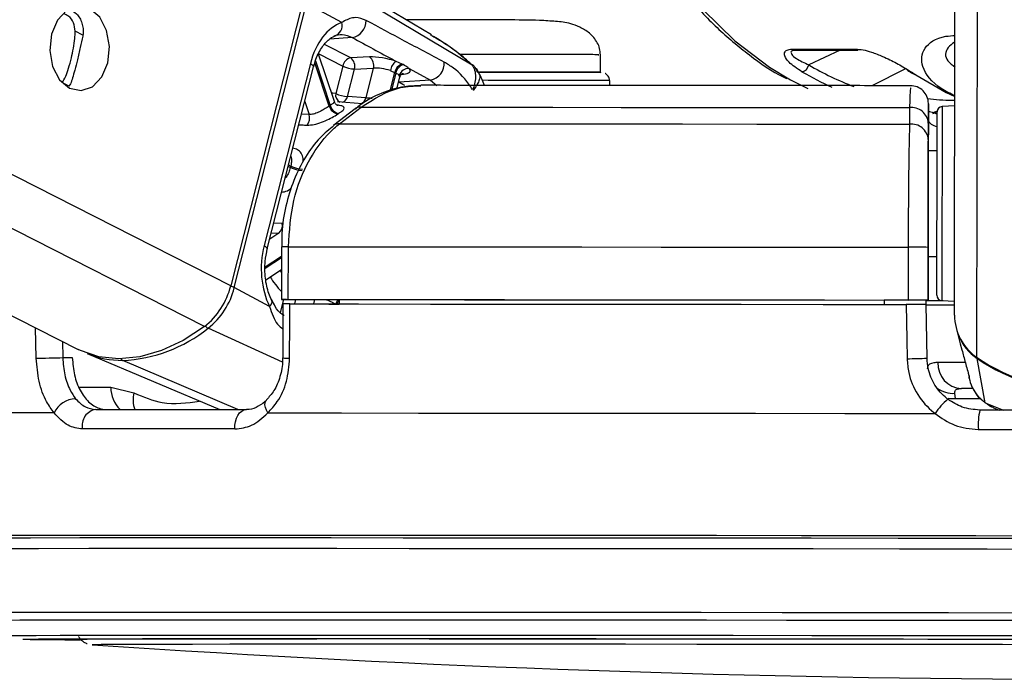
# Paper-space layout '2.5M DUO Surface Plate' of a CAD drawing. Header units: millimetres. Extents: x 20 to 18989, y 40 to 15016.
# Tile 88 of 109: x 15518 to 15630, y 6404 to 6479. Entities that reach past the tile are written whole.
import ezdxf

# ---------------------------------------------------------------- set-up
doc = ezdxf.new("R2010")
doc.units = ezdxf.units.MM

psp = doc.layouts.new('2.5M DUO Surface Plate')

# ---------------------------------------------------------------- linework, layer by layer
at = {"color": 7, "linetype": 'Continuous', "lineweight": 25, "ltscale": 2}
for p, q in [((15190.35, 6611), (15524.5, 6441.2)), ((15624.17, 6445.09), (15624.38, 6602.16)), ((15564.68, 6476.95), (15547.23, 6487.41)), ((15569.31, 6473.53), (15549.84, 6485.15)), ((15550.08, 6480.76), (15541.87, 6448.43)), ((15542.26, 6448.22), (15550.48, 6480.54)), ((15554.49, 6478.38), (15550.48, 6480.54)), ((15553.66, 6469.38), (15551.86, 6474.78)), ((15557.66, 6474.45), (15555.51, 6474.36)), ((15583.91, 6472.71), (15583.91, 6474.7)), ((15605.8, 6475.35), (15612.94, 6475.35)), ((15606.06, 6475.24), (15606.1, 6475.24)), ((15606.08, 6475.24), (15613.22, 6475.24)), ((15550.92, 6473.7), (15545.66, 6453)), ((15546.02, 6452.63), (15551.28, 6473.33)), ((15554.6, 6473.42), (15553.8, 6470.29)), ((15561.36, 6473.64), (15560.67, 6473.95)), ((15555.14, 6469.96), (15555.93, 6473.08)), ((15555.93, 6473.08), (15558.08, 6473.17)), ((15558.08, 6473.17), (15557.22, 6469.79)), ((15560.03, 6472.89), (15560.52, 6472.7)), ((15560.76, 6470.83), (15561.1, 6472.15)), ((15562.17, 6473.13), (15564.58, 6471.82)), ((15619.79, 6472.42), (15623.21, 6470.4)), ((15523.66, 6471.41), (15523.45, 6471.15)), ((15564.58, 6471.82), (15560.99, 6471.58)), ((15584.99, 6471.21), (15584.96, 6471.76)), ((15557.22, 6469.79), (15555.14, 6469.96)), ((15623.21, 6470.4), (15624.23, 6469.94)), ((15556.85, 6469.13), (15554.02, 6469.34)), ((15554.22, 6466.85), (15556.68, 6468.74)), ((15621.2, 6468.96), (15621.2, 6467.35)), ((15624.2, 6468.88), (15622.77, 6468.81)), ((15556.03, 6468.57), (15553.58, 6466.68)), ((15619.06, 6468.69), (15619.06, 6466.8)), ((15622.21, 6468.27), (15621.71, 6468.1)), ((15621.71, 6468.1), (15622.2, 6468.1)), ((15621.2, 6467.35), (15621.19, 6463.78)), ((15621.2, 6465.05), (15621.2, 6466.94)), ((15622.19, 6463.78), (15621.19, 6463.78)), ((15621.19, 6463.78), (15621.19, 6463.78)), ((15621.19, 6457.9), (15621.17, 6446.79)), ((15547.63, 6452.87), (15547.62, 6446.87)), ((15547.63, 6452.87), (15547.63, 6452.87)), ((15548.41, 6446.87), (15548.42, 6452.87)), ((15618.91, 6452.81), (15618.9, 6446.81)), ((15621.17, 6446.81), (15621.18, 6452.81)), ((15621.18, 6451.78), (15621.17, 6446.76)), ((15621.17, 6446.77), (15621.18, 6451.78)), ((15621.18, 6451.78), (15622.18, 6451.78)), ((15545.85, 6449.11), (15547.63, 6450.29)), ((15546.28, 6446.06), (15542.26, 6448.22)), ((15547.79, 6446.37), (15547.78, 6440.23)), ((15554.2, 6446.85), (15548.21, 6446.87)), ((15553.01, 6446.36), (15554.21, 6446.36)), ((15554.2, 6446.86), (15554.21, 6446.37)), ((15616.17, 6446.81), (15616.17, 6446.8)), ((15616.17, 6446.81), (15616.17, 6446.32)), ((15621.17, 6446.79), (15616.17, 6446.8)), ((15616.17, 6446.8), (15616.17, 6446.32)), ((15620.96, 6446.29), (15620.95, 6446.79)), ((15620.95, 6446.77), (15621.17, 6446.77)), ((15621.17, 6446.81), (15621.17, 6446.79)), ((15621.17, 6446.77), (15621.17, 6446.76)), ((15622.74, 6446.75), (15624.17, 6446.67)), ((15621.06, 6440.2), (15620.96, 6446.31)), ((15624.39, 6443.51), (15624.83, 6441.83)), ((15525.55, 6440.73), (15540.61, 6434.37)), ((15624.83, 6441.83), (15625.02, 6441.15)), ((15522.76, 6440.26), (15523.85, 6440.26)), ((15627.67, 6435.13), (15626.75, 6440.17)), ((15625.73, 6438.46), (15625.75, 6438.39)), ((15625.81, 6438.06), (15625.91, 6437.68)), ((15528.24, 6436.9), (15530.86, 6436.26)), ((15626.31, 6436.75), (15624.97, 6436.75)), ((15624.29, 6435.61), (15624.22, 6436.2)), ((15627.89, 6435.02), (15628.31, 6434.71)), ((15526.11, 6407.61), (15526.13, 6407.61))]:
    psp.add_line(p, q, dxfattribs=at)
at = {"color": 8, "linetype": 'Continuous', "lineweight": 25, "ltscale": 2}
for p, q in [((15538.87, 6443.8), (15209.83, 6611)), ((15541.87, 6448.43), (15221.94, 6611)), ((15626.73, 6440.27), (15626.93, 6586.54)), ((15525.05, 6476.94), (15524.18, 6477.38)), ((15555.69, 6476.66), (15553.12, 6476.48)), ((15555.51, 6474.36), (15552.54, 6475.87)), ((15551.87, 6474.81), (15554.6, 6473.42)), ((15611.16, 6475.24), (15607.6, 6473.55)), ((15553.06, 6468.86), (15551.42, 6473.78)), ((15551.49, 6474), (15553.18, 6468.94)), ((15569.28, 6473.56), (15569.31, 6473.53)), ((15559.98, 6470.6), (15560.52, 6472.7)), ((15560.64, 6472.64), (15560.13, 6470.64)), ((15561.29, 6472.48), (15561.5, 6472.5)), ((15614.8, 6471.19), (15618.64, 6473.13)), ((15523.45, 6471.15), (15522.7, 6471.54)), ((15560.95, 6471.57), (15560.99, 6471.58)), ((15560.99, 6471.58), (15560.96, 6471.59)), ((15564.58, 6471.82), (15565.3, 6471.22)), ((15550.28, 6469.38), (15550.77, 6467.91)), ((15550.77, 6467.91), (15549.91, 6467.93)), ((15621.7, 6468.03), (15622.05, 6468.15)), ((15548.45, 6462.18), (15548.69, 6462.05)), ((15548.64, 6461.88), (15548.4, 6462)), ((15547.73, 6455.51), (15546.76, 6455.55)), ((15547.34, 6454.41), (15546.3, 6453.72)), ((15546.48, 6454.44), (15547.34, 6454.41)), ((15545.79, 6450.59), (15547.63, 6451.81)), ((15547.63, 6451.61), (15545.79, 6450.39)), ((15547.63, 6449.97), (15547.48, 6450.2)), ((15547.85, 6446.87), (15547.48, 6445.39)), ((15549.15, 6446.37), (15549.27, 6446.86)), ((15551.39, 6446.86), (15551.27, 6446.37)), ((15519.75, 6440.19), (15519.67, 6443.65)), ((15547.74, 6439.76), (15539.29, 6443.61)), ((15522.72, 6442.11), (15522.76, 6440.26)), ((15542.67, 6434.37), (15529.58, 6439.94)), ((15524.61, 6436.91), (15528.24, 6436.9)), ((15624.29, 6435.61), (15627.09, 6435.61)), ((15627.67, 6435.13), (15629.74, 6434.3)), ((15628.34, 6434.8), (15627.67, 6435.13)), ((15537.45, 6420.05), (15536.34, 6420.05)), ((15538.66, 6420.05), (15537.45, 6420.05)), ((15518.24, 6408.25), (15518.23, 6408.25)), ((15526.11, 6407.61), (15526.11, 6407.61))]:
    psp.add_line(p, q, dxfattribs=at)
at = {"color": 8, "linetype": 'Continuous', "lineweight": 25, "ltscale": 2, "flags": 128}
for points in [[(15580.55, 6516.72), (15581.3, 6511), (15582.59, 6504.97), (15584.34, 6499.19), (15586.54, 6493.71), (15589.17, 6488.62), (15592.18, 6483.98), (15595.54, 6479.85), (15599.2, 6476.28), (15603.13, 6473.31), (15605.53, 6471.86)], [(15550.92, 6473.7), (15551.08, 6473.6), (15551.2, 6473.51), (15551.27, 6473.42), (15551.28, 6473.35), (15551.28, 6473.33)], [(15561.65, 6471.2), (15561.44, 6471.33), (15560.99, 6471.58)], [(15584.96, 6471.76), (15584.69, 6471.76), (15583.73, 6471.77), (15582.13, 6471.77), (15579.96, 6471.78), (15577.32, 6471.78), (15574.33, 6471.79), (15571.13, 6471.79), (15570.48, 6471.8)], [(15553.8, 6470.29), (15553.48, 6470.33), (15553.33, 6470.34)], [(15622.77, 6468.81), (15622.77, 6468.79), (15622.77, 6468.26), (15622.77, 6467.02), (15622.76, 6465.15), (15622.76, 6462.77), (15622.76, 6460.05)], [(15622.2, 6467.95), (15622.18, 6467.95), (15622, 6468.02)], [(15622.76, 6460.05), (15622.75, 6457.18), (15622.75, 6454.35), (15622.75, 6451.76), (15622.74, 6449.57), (15622.74, 6447.94), (15622.74, 6446.99), (15622.74, 6446.75)], [(15545.66, 6453), (15545.82, 6452.9), (15545.94, 6452.8), (15546.01, 6452.72), (15546.02, 6452.64), (15546.02, 6452.63)], [(15546.28, 6446.06), (15546.42, 6446.24), (15546.51, 6446.41), (15546.56, 6446.57), (15546.55, 6446.72), (15546.53, 6446.79)], [(15625.35, 6439.69), (15624.26, 6439.7), (15623.16, 6439.7), (15622.27, 6439.7)], [(15626.77, 6440.25), (15626.76, 6440.2), (15626.75, 6440.17)], [(15546.09, 6433.97), (15545.92, 6434.3), (15545.81, 6434.61), (15545.76, 6434.9), (15545.78, 6435.15), (15545.87, 6435.35), (15545.94, 6435.44)], [(15623.46, 6435.66), (15623.68, 6435.63), (15624.29, 6435.61)], [(15508.59, 6411.25), (15508.73, 6411.26), (15509.53, 6411.27), (15511.04, 6411.28), (15513.25, 6411.29), (15516.14, 6411.3), (15519.71, 6411.31), (15523.93, 6411.31), (15528.78, 6411.32), (15534.23, 6411.32), (15540.26, 6411.32), (15546.82, 6411.33)], [(15546.82, 6411.33), (15553.89, 6411.32), (15561.42, 6411.32), (15569.38, 6411.32), (15577.72, 6411.31), (15586.4, 6411.31), (15595.36, 6411.3), (15604.56, 6411.29), (15613.95, 6411.28), (15623.48, 6411.27), (15633.1, 6411.26)], [(15510.43, 6410.38), (15510.56, 6410.39), (15511.35, 6410.4), (15512.84, 6410.41), (15515.02, 6410.42), (15517.87, 6410.43), (15521.39, 6410.44), (15525.55, 6410.44), (15530.33, 6410.45), (15535.71, 6410.45), (15541.65, 6410.45), (15548.12, 6410.45)], [(15548.12, 6410.45), (15555.09, 6410.45), (15562.52, 6410.45), (15570.36, 6410.45), (15578.59, 6410.44), (15587.14, 6410.44), (15595.98, 6410.43), (15605.05, 6410.42), (15614.31, 6410.41), (15623.7, 6410.4), (15633.18, 6410.39)], [(15515.75, 6408.64), (15515.8, 6408.65), (15516.42, 6408.66), (15517.74, 6408.67), (15519.75, 6408.68), (15522.45, 6408.69), (15525.82, 6408.7), (15529.84, 6408.7), (15534.48, 6408.71), (15539.72, 6408.71), (15545.54, 6408.71), (15551.88, 6408.71)], [(15551.88, 6408.71), (15558.73, 6408.71), (15566.04, 6408.71), (15573.76, 6408.71), (15581.87, 6408.7), (15590.29, 6408.7), (15599, 6408.69), (15607.94, 6408.68), (15617.06, 6408.67), (15626.3, 6408.66), (15635.62, 6408.65)]]:
    psp.add_lwpolyline(points, dxfattribs=at)
at = {"color": 7, "linetype": 'Continuous', "lineweight": 25, "ltscale": 2, "flags": 128}
for points in [[(15525.83, 6479.93), (15524.52, 6480.21), (15523.23, 6479.76), (15522.17, 6478.64), (15521.49, 6477.04), (15521.29, 6475.18), (15521.61, 6473.37), (15522.4, 6471.86), (15523.53, 6470.9), (15524.84, 6470.62), (15526.13, 6471.07), (15527.19, 6472.19), (15527.87, 6473.79), (15528.07, 6475.64), (15527.75, 6477.46), (15526.96, 6478.97), (15525.83, 6479.93)], [(15570.13, 6472.74), (15571.48, 6472.74), (15574.55, 6472.74), (15577.39, 6472.73), (15579.85, 6472.72), (15581.81, 6472.72), (15583.17, 6472.71), (15583.87, 6472.71), (15583.96, 6472.7)], [(15583.82, 6472.71), (15583.33, 6472.71), (15582.1, 6472.72), (15580.27, 6472.72), (15577.91, 6472.73), (15575.15, 6472.73), (15572.13, 6472.74), (15570.17, 6472.74)], [(15618.98, 6472.93), (15618.87, 6472.94), (15618.78, 6472.98), (15618.78, 6472.98)], [(15619.79, 6472.42), (15619.69, 6472.44), (15619.6, 6472.48)], [(15605.53, 6471.86), (15607.27, 6470.98), (15607.5, 6470.87)], [(15556.68, 6468.74), (15563.67, 6468.74), (15570.95, 6468.74), (15578.5, 6468.73), (15586.27, 6468.72), (15594.24, 6468.72), (15602.38, 6468.71), (15610.67, 6468.7), (15619.06, 6468.69)], [(15622.19, 6459.93), (15622.19, 6462.5), (15622.2, 6464.75), (15622.2, 6466.52), (15622.2, 6467.7), (15622.2, 6468.2), (15622.2, 6468.21)], [(15554.22, 6466.85), (15561.48, 6466.85), (15569.04, 6466.84), (15576.87, 6466.84), (15584.95, 6466.83), (15593.24, 6466.83), (15601.71, 6466.82), (15610.33, 6466.81), (15619.06, 6466.8)], [(15622.19, 6463.78), (15622.19, 6464.11), (15622.2, 6464.38)], [(15621.19, 6463.78), (15621.19, 6463.67), (15621.19, 6463.34), (15621.19, 6462.8), (15621.19, 6462.07), (15621.19, 6461.18), (15621.19, 6460.16), (15621.19, 6459.05), (15621.19, 6457.9)], [(15622.17, 6447.35), (15622.17, 6447.57), (15622.17, 6448.48), (15622.18, 6450.02), (15622.18, 6452.08), (15622.18, 6454.54), (15622.19, 6457.22), (15622.19, 6459.93)], [(15548.42, 6452.87), (15556.28, 6452.87), (15564.48, 6452.86), (15572.99, 6452.86), (15581.78, 6452.85), (15590.8, 6452.84), (15600.02, 6452.83), (15609.4, 6452.82), (15618.91, 6452.81)], [(15622.18, 6451.18), (15622.18, 6451.32), (15622.18, 6451.78)], [(15548.21, 6446.87), (15547.94, 6446.87), (15547.75, 6446.87), (15547.64, 6446.87), (15547.63, 6446.87), (15547.7, 6446.87), (15547.86, 6446.87), (15548.1, 6446.87), (15548.41, 6446.87)], [(15548.41, 6446.87), (15556.27, 6446.87), (15564.47, 6446.86), (15572.98, 6446.86), (15581.77, 6446.85), (15590.79, 6446.84), (15600.01, 6446.83), (15609.4, 6446.82), (15618.9, 6446.81)], [(15548.56, 6440.19), (15548.58, 6444.19), (15548.58, 6446.37)], [(15548.58, 6446.37), (15556.41, 6446.37), (15564.57, 6446.36), (15573.03, 6446.36), (15581.77, 6446.35), (15590.74, 6446.34), (15599.91, 6446.33), (15609.24, 6446.32), (15618.69, 6446.31)], [(15554.2, 6446.86), (15561.2, 6446.86), (15568.46, 6446.85), (15575.96, 6446.85), (15583.68, 6446.84), (15591.59, 6446.83), (15599.66, 6446.83), (15607.86, 6446.82), (15616.17, 6446.81)], [(15620.95, 6446.75), (15621.47, 6446.75), (15622.88, 6446.74)], [(15618.69, 6446.31), (15618.75, 6442.31), (15618.79, 6440.14)], [(15538.87, 6443.8), (15536.46, 6442.22), (15533.99, 6441.06), (15531.54, 6440.36), (15529.15, 6440.12), (15526.88, 6440.36), (15524.78, 6441.06), (15524.5, 6441.2)], [(15519.75, 6440.19), (15520.04, 6440.2), (15520.39, 6440.21), (15520.79, 6440.22), (15521.21, 6440.23), (15521.63, 6440.24), (15522.04, 6440.25), (15522.43, 6440.25), (15522.76, 6440.26)], [(15526.52, 6434.37), (15528.5, 6434.37), (15530.53, 6434.37), (15532.61, 6434.37), (15534.73, 6434.37), (15536.89, 6434.37), (15539.1, 6434.37), (15541.35, 6434.37), (15543.64, 6434.37)], [(15542.35, 6432.15), (15542.35, 6432.57), (15542.41, 6432.98), (15542.52, 6433.37), (15542.67, 6433.7), (15542.88, 6433.99), (15543.11, 6434.19), (15543.37, 6434.32), (15543.64, 6434.37)], [(15651.26, 6434.27), (15648.24, 6434.27), (15645.21, 6434.28), (15642.18, 6434.28), (15639.15, 6434.29), (15636.13, 6434.29), (15633.1, 6434.29), (15630.07, 6434.3), (15627.05, 6434.3)], [(15521.79, 6433.97), (15515.62, 6433.97), (15510.04, 6433.96), (15505.08, 6433.96), (15500.77, 6433.95), (15497.13, 6433.94), (15494.17, 6433.93), (15491.91, 6433.92), (15490.36, 6433.91)], [(15546.09, 6433.97), (15554.46, 6433.97), (15563.23, 6433.96), (15572.37, 6433.96), (15581.83, 6433.95), (15591.57, 6433.94), (15601.54, 6433.93), (15611.69, 6433.92), (15621.97, 6433.91)], [(15542.35, 6432.15), (15540.03, 6432.15), (15537.75, 6432.15), (15535.51, 6432.15), (15533.32, 6432.15), (15531.17, 6432.15), (15529.07, 6432.15), (15527.01, 6432.15), (15525, 6432.15)], [(15626.88, 6432.09), (15629.95, 6432.08), (15633.01, 6432.08), (15636.08, 6432.08), (15639.15, 6432.07), (15642.22, 6432.07), (15645.29, 6432.06), (15648.36, 6432.06), (15651.42, 6432.05)], [(15536.34, 6420.05), (15530.6, 6420.05), (15524.29, 6420.04), (15518.53, 6420.04), (15513.36, 6420.04), (15508.8, 6420.03), (15504.88, 6420.02), (15501.61, 6420.02), (15499.01, 6420.01), (15497.1, 6419.99), (15495.88, 6419.98), (15495.35, 6419.97), (15495.52, 6419.96), (15496.4, 6419.94), (15496.56, 6419.94)], [(15537.94, 6419.76), (15531.06, 6419.76), (15524.71, 6419.76), (15518.93, 6419.75), (15513.75, 6419.75), (15509.2, 6419.74), (15505.29, 6419.73), (15502.05, 6419.73), (15499.5, 6419.72), (15497.64, 6419.71), (15496.48, 6419.69), (15496.03, 6419.68), (15496.3, 6419.67), (15497.01, 6419.66)], [(15538.07, 6419.76), (15531.19, 6419.76), (15524.85, 6419.76), (15519.08, 6419.75), (15513.91, 6419.75), (15509.36, 6419.74), (15505.46, 6419.73), (15502.23, 6419.73), (15499.67, 6419.72), (15497.81, 6419.71), (15496.66, 6419.69), (15496.21, 6419.68), (15496.48, 6419.67), (15497.03, 6419.66)], [(15637.87, 6419.68), (15627.78, 6419.69), (15617.75, 6419.71), (15607.82, 6419.72), (15598.05, 6419.73), (15588.48, 6419.73), (15579.16, 6419.74), (15570.15, 6419.75), (15561.48, 6419.75), (15553.19, 6419.76), (15545.33, 6419.76), (15537.94, 6419.76)], [(15637.87, 6419.68), (15627.8, 6419.69), (15617.77, 6419.71), (15607.86, 6419.72), (15598.1, 6419.73), (15588.54, 6419.73), (15579.24, 6419.74), (15570.24, 6419.75), (15561.57, 6419.75), (15553.3, 6419.76), (15545.45, 6419.76), (15538.07, 6419.76)], [(15636.63, 6419.97), (15626.6, 6419.98), (15616.64, 6419.99), (15606.79, 6420.01), (15597.09, 6420.02), (15587.6, 6420.02), (15578.36, 6420.03), (15569.42, 6420.04), (15560.81, 6420.04), (15552.59, 6420.04), (15544.79, 6420.05), (15538.66, 6420.05)], [(15497.29, 6418.5), (15497.3, 6418.5), (15497.74, 6418.51), (15498.88, 6418.53), (15500.73, 6418.54), (15503.26, 6418.55), (15506.47, 6418.55), (15510.35, 6418.56), (15514.86, 6418.57), (15519.99, 6418.57), (15525.72, 6418.58), (15532.01, 6418.58), (15538.83, 6418.58)], [(15538.83, 6418.58), (15546.16, 6418.58), (15553.95, 6418.58), (15562.16, 6418.57), (15570.76, 6418.57), (15579.69, 6418.56), (15588.93, 6418.55), (15598.41, 6418.55), (15608.09, 6418.54), (15617.93, 6418.53), (15627.88, 6418.51), (15637.88, 6418.5)], [(15518.23, 6408.25), (15518.24, 6408.25), (15518.77, 6408.26), (15520.01, 6408.27), (15521.95, 6408.28), (15524.57, 6408.29), (15527.87, 6408.3), (15531.82, 6408.31), (15536.4, 6408.31), (15541.58, 6408.31), (15547.34, 6408.32), (15553.63, 6408.32)], [(15524.12, 6408.24), (15524.12, 6408.24), (15524.47, 6408.25), (15525.54, 6408.26), (15527.3, 6408.27), (15529.75, 6408.28), (15532.87, 6408.29), (15536.65, 6408.29), (15541.07, 6408.3), (15546.08, 6408.3), (15551.67, 6408.3), (15557.8, 6408.31)], [(15553.63, 6408.32), (15560.43, 6408.32), (15567.68, 6408.31), (15575.36, 6408.31), (15583.41, 6408.31), (15591.79, 6408.3), (15600.44, 6408.29), (15609.32, 6408.28), (15618.38, 6408.27), (15627.56, 6408.26), (15636.8, 6408.25)], [(15557.8, 6408.31), (15564.43, 6408.3), (15571.52, 6408.3), (15579.03, 6408.3), (15586.91, 6408.29), (15595.11, 6408.29), (15603.58, 6408.28), (15612.27, 6408.27), (15621.13, 6408.26), (15630.1, 6408.25)], [(15638.62, 6407.61), (15629.64, 6407.63), (15620.73, 6407.64), (15611.92, 6407.65), (15603.3, 6407.65), (15594.89, 6407.66), (15586.77, 6407.67), (15578.98, 6407.67), (15571.57, 6407.67), (15564.58, 6407.68), (15558.07, 6407.68), (15552.07, 6407.68), (15546.62, 6407.67), (15541.75, 6407.67), (15537.5, 6407.66), (15533.89, 6407.66), (15530.95, 6407.65), (15528.69, 6407.64), (15527.13, 6407.63), (15526.28, 6407.62), (15526.11, 6407.61)]]:
    psp.add_lwpolyline(points, dxfattribs=at)
at = {"color": 7, "linetype": 'Continuous', "lineweight": 25, "ltscale": 4}
for centre, radius, start, end in [((15553.35, 6478.02), 1.2, 283.6776, 17.4407), ((15555.32, 6478.56), 1.94, 280.8527, 1.3328), ((15555.77, 6473.2), 1.19, 102.5658, 169.3393), ((15554.77, 6473.4), 1.21, 344.4845, 52.3747), ((15556.92, 6473.49), 1.21, 344.4887, 52.3673), ((15613.22, 6475.69), 0.444, 230.0288, 269.1423), ((15556.12, 6476.62), 3.54, 244.6023, 266.9981), ((15561.59, 6472.67), 1.58, 125.84, 171.772), ((15561.72, 6472.47), 1.23, 107.0087, 168.7722), ((15561.84, 6472.4), 1.23, 107.1943, 168.7652), ((15564.21, 6473.73), 1.94, 280.8652, 4.0205), ((15606.61, 6473.76), 1.02, 282.9147, 348.0857), ((15562.07, 6472.07), 1.07, 84.6464, 164.9462), ((15619.2, 6469.18), 2, 359.8737, 91.279), ((15555.33, 6473.5), 3.55, 244.6195, 266.9808), ((15558.16, 6461.33), 9.1, 123.2398, 124.1293), ((15554.29, 6469.22), 1.28, 196.1784, 258.4546), ((15554.4, 6469.27), 1.27, 195.3711, 258.2991), ((15556.56, 6467.85), 0.898, 82.7548, 126.3557), ((15622.8, 6468.21), 0.6, 92.923, 179.923), ((15549.47, 6467.5), 1.36, 324.0473, 17.3889), ((15558.58, 6461.24), 8.11, 123.1732, 124.0896), ((15619.29, 6466.8), 1.91, 4.223, 97.0661), ((15619.29, 6464.91), 1.91, 4.2124, 96.9851), ((15560.26, 6459.02), 11.96, 165.3001, 166.1552), ((15550.21, 6465.18), 3.48, 244.079, 266.9159), ((15550.17, 6465.17), 3.62, 245.1524, 267.0595), ((15546.53, 6455.31), 1.21, 311.5812, 9.5656), ((15618.98, 6030.21), 422.6, 89.7017, 90.0095), ((15533.6, 6450.49), 8.52, 308.2179, 346.019), ((15534.05, 6450.26), 8.47, 308.2135, 346.0211), ((15618.95, 6015.34), 431.47, 89.7049, 90.0063), ((15622.85, 6588.57), 141.81, 269.3204, 269.939), ((15622.77, 6447.35), 0.6, 179.923, 266.923), ((15624.45, 6836.25), 390, 269.488, 269.9642), ((15630.01, 6445.11), 5.84, 180.1169, 235.9062), ((15528.88, 6456.48), 16.55, 272.4236, 308.9533), ((15630.05, 6445.01), 5.86, 202.4346, 235.7626), ((15529.5, 6450.23), 10.28, 247.3603, 270.4139), ((15618.72, 6482.99), 42.85, 270.0947, 273.1338), ((15625.12, 6439.6), 2.85, 178.0018, 266.8829), ((15639.19, 6458.57), 22.13, 235.7562, 304.09), ((15639.17, 6458.39), 22.05, 235.7269, 269.9735), ((15524.33, 6432.8), 2.79, 92.2646, 155.2845), ((15627.8, 6430.18), 6.91, 129.302, 147.3656), ((15526.83, 6432.53), 1.87, 99.5392, 191.5041), ((15633.97, 6432.67), 7.1, 166.7248, 184.7008), ((15524.82, 6775.85), 367.66, 268.9745, 269.9938), ((15525.55, 6875.5), 467.32, 269.1074, 269.8795), ((15641.39, 8097.25), 1693.56, 266.09752, 273.74842)]:
    psp.add_arc(centre, radius, start, end, dxfattribs=at)
at = {"color": 8, "linetype": 'Continuous', "lineweight": 25, "ltscale": 4}
for centre, radius, start, end in [((15606.09, 6475.69), 0.447, 230.1987, 268.9723), ((15554.67, 6470.12), 0.885, 168.7102, 244.5837), ((15554.29, 6470.13), 0.864, 287.4582, 348.6073), ((15556.37, 6469.97), 0.874, 289.3609, 348.4534), ((15554.11, 6465.96), 0.896, 82.8823, 127.2869), ((15548.16, 6356.39), 96.47, 89.8433, 90.3124), ((15555.59, 6455.3), 10.95, 212.3569, 223.2929), ((15541.37, 6446.4), 2.02, 63.7339, 76.2054), ((15555.26, 6445.96), 1.49, 143.5277, 165.1831), ((15555.37, 6445.93), 1.47, 143.0935, 162.8741), ((15539.73, 6444.46), 0.964, 218.1787, 242.8022), ((15529.77, 6440.35), 0.447, 209.5605, 245.0295), ((15548.39, 6444.9), 4.71, 262.4842, 272.1335), ((15531.53, 6436.77), 3.29, 177.7727, 226.8769), ((15533.72, 6435.46), 2.97, 164.3749, 201.5267), ((15624.06, 6439.33), 3.13, 233.8045, 272.8814)]:
    psp.add_arc(centre, radius, start, end, dxfattribs=at)
at = {"color": 7, "linetype": 'Continuous', "lineweight": 25, "ltscale": 4}
for centre, major_axis, ratio, start_param, end_param in [((15555.56, 6471.2), (0.17, 7.38), 0.672041, 0.250533, 1.241199), ((15559.41, 6473.5), (2.74, -0.59), 0.275805, 1.154069, 2.323762), ((15559.21, 6472.56), (1.77, -0.34), 0.295802, 1.146891, 2.316584), ((15559.53, 6473.43), (2.74, -0.59), 0.275805, 5.570075, 6.621048), ((15634.59, 6524.1), (-0.45, 56), 0.695649, 2.717805, 2.740465), ((15550.3, 6450.5), (0.17, 7.38), 0.672041, 1.241199, 2.231865)]:
    psp.add_ellipse(centre, major_axis=major_axis, ratio=ratio, start_param=start_param, end_param=end_param, dxfattribs=at)
at = {"color": 8, "linetype": 'Continuous', "lineweight": 25, "ltscale": 4}
for centre, major_axis, ratio, start_param, end_param in [((15621.69, 6524.15), (-5.05, 55.08), 0.732786, 2.66342, 2.794826), ((15559.33, 6472.5), (1.77, -0.34), 0.295802, 6.265596, 6.61387), ((15621.15, 6524.1), (-5.04, 55.88), 0.732463, 2.664481, 2.750977)]:
    psp.add_ellipse(centre, major_axis=major_axis, ratio=ratio, start_param=start_param, end_param=end_param, dxfattribs=at)
at = {"color": 7, "linetype": 'Continuous', "lineweight": 25, "ltscale": 2}
for points, knots in [([(15579.98, 6516.83), (15580.17, 6515.06), (15580.58, 6511.32), (15581.75, 6505.77), (15583.35, 6500.23), (15585.38, 6494.97), (15587.79, 6490.03), (15590.57, 6485.47), (15593.7, 6481.35), (15597.12, 6477.7), (15600.82, 6474.64), (15603.5, 6472.74), (15604.98, 6472.05), (15605.09, 6472)], [0, 0, 0, 0, 0.090499, 0.190616, 0.290767, 0.390958, 0.491189, 0.591447, 0.691694, 0.791879, 0.891922, 0.991731, 1, 1, 1, 1]), ([(15524.18, 6477.38), (15524.14, 6477.71), (15524.05, 6478.36), (15523.53, 6479.08), (15523.05, 6479.29), (15522.86, 6479.37)], [0, 0, 0, 0, 0.375651, 0.75076, 1, 1, 1, 1]), ([(15523.59, 6479.87), (15523.84, 6479.72), (15524.44, 6479.37), (15525.02, 6478.34), (15525.13, 6477.39), (15525.05, 6476.9), (15525.03, 6476.82)], [0, 0, 0, 0, 0.263891, 0.60808, 0.938583, 1, 1, 1, 1]), ([(15557.26, 6478.61), (15556.86, 6478.76), (15556.34, 6478.96), (15555.44, 6478.88), (15554.9, 6478.6), (15554.49, 6478.38)], [0, 0, 0, 0, 0.417875, 0.554013, 1, 1, 1, 1]), ([(15566.14, 6473.86), (15564.64, 6474.66), (15561.69, 6476.24), (15558.72, 6477.82), (15557.26, 6478.61)], [0, 0, 0, 0, 0.50674, 1, 1, 1, 1]), ([(15583.91, 6474.7), (15583.89, 6474.94), (15583.86, 6475.43), (15583.47, 6476.32), (15582.68, 6477.22), (15581.57, 6477.88), (15580.16, 6478.38), (15578.95, 6478.49), (15576.54, 6478.65), (15573.93, 6478.66), (15571.16, 6478.67), (15569.09, 6478.67), (15567.1, 6478.67), (15565.23, 6478.67), (15563.58, 6478.67), (15562.42, 6478.67), (15561.96, 6478.66), (15561.83, 6478.66)], [0, 0, 0, 0, 0.024906, 0.050235, 0.102269, 0.154156, 0.203772, 0.301265, 0.389485, 0.542578, 0.614661, 0.68583, 0.75609, 0.826013, 0.897161, 0.969796, 1, 1, 1, 1]), ([(15522.7, 6471.54), (15522.83, 6471.75), (15523.09, 6472.14), (15523.43, 6473.15), (15523.74, 6474.28), (15523.98, 6475.46), (15524.15, 6476.51), (15524.17, 6477.11), (15524.18, 6477.38)], [0, 0, 0, 0, 0.20463, 0.376315, 0.548827, 0.703367, 0.864298, 1, 1, 1, 1]), ([(15525.03, 6476.82), (15524.95, 6476.4), (15524.77, 6475.56), (15524.44, 6474.17), (15524.13, 6472.96), (15523.86, 6472.03), (15523.73, 6471.61), (15523.66, 6471.41)], [0, 0, 0, 0, 0.222082, 0.445784, 0.640143, 0.821643, 1, 1, 1, 1]), ([(15551.28, 6473.33), (15551.37, 6473.62), (15551.61, 6474.48), (15552.26, 6475.67), (15553.11, 6476.57), (15553.62, 6476.8), (15553.84, 6476.9)], [0, 0, 0, 0, 0.156393, 0.463097, 0.767224, 1, 1, 1, 1]), ([(15553.63, 6476.86), (15553.93, 6476.94), (15554.63, 6477.13), (15555.3, 6476.83), (15555.69, 6476.66)], [0, 0, 0, 0, 0.42976, 1, 1, 1, 1]), ([(15555.69, 6476.66), (15557.28, 6475.79), (15558.94, 6474.89), (15560.6, 6473.99), (15560.67, 6473.95)], [0, 0, 0, 0, 0.961058, 1, 1, 1, 1]), ([(15569.31, 6473.53), (15568.23, 6474.46), (15566.77, 6475.72), (15565.08, 6476.65), (15564.64, 6476.89)], [0, 0, 0, 0, 0.738666, 1, 1, 1, 1]), ([(15569.28, 6473.57), (15568.96, 6473.87), (15567.63, 6475.1), (15566.09, 6476.06), (15564.94, 6476.78)], [0, 0, 0, 0, 0.2473121, 1, 1, 1, 1]), ([(15606.83, 6472.77), (15606.28, 6473.13), (15605.37, 6473.73), (15604.82, 6474.53), (15604.83, 6475.02), (15605.17, 6475.3), (15605.6, 6475.33), (15605.8, 6475.35)], [0, 0, 0, 0, 0.343352, 0.565892, 0.738592, 0.878696, 1, 1, 1, 1]), ([(15605.77, 6475.21), (15605.77, 6475.21), (15605.74, 6475.19), (15605.83, 6475.24), (15606, 6475.24), (15606.06, 6475.24)], [0, 0, 0, 0, 0.088404, 0.694581, 1, 1, 1, 1]), ([(15612.94, 6475.35), (15613.2, 6475.33), (15613.74, 6475.29), (15614.83, 6474.99), (15616.16, 6474.47), (15617.67, 6473.73), (15618.53, 6473.2), (15618.98, 6472.93)], [0, 0, 0, 0, 0.1423521, 0.2846815, 0.4732543, 0.728856, 1, 1, 1, 1]), ([(15561.48, 6473.58), (15561.47, 6473.58), (15561.43, 6473.6), (15561.39, 6473.62), (15561.36, 6473.64)], [0, 0, 0, 0, 0.237265, 1, 1, 1, 1]), ([(15562.17, 6473.13), (15562.12, 6473.17), (15561.94, 6473.32), (15561.67, 6473.47), (15561.48, 6473.58)], [0, 0, 0, 0, 0.27454, 1, 1, 1, 1]), ([(15569.37, 6470.71), (15569.3, 6470.83), (15568.7, 6471.81), (15567.56, 6473.01), (15566.49, 6473.65), (15566.14, 6473.86)], [0, 0, 0, 0, 0.0822782, 0.7008284, 1, 1, 1, 1]), ([(15569.31, 6473.53), (15569.42, 6473.34), (15569.65, 6472.95), (15569.73, 6472.2), (15569.63, 6471.44), (15569.46, 6470.94), (15569.37, 6470.71)], [0, 0, 0, 0, 0.261813, 0.541772, 0.790415, 1, 1, 1, 1]), ([(15570.1, 6472.62), (15570.1, 6472.62), (15570.1, 6472.62), (15570.1, 6472.62), (15569.89, 6472.75), (15569.81, 6473.06), (15569.6, 6473.32), (15569.47, 6473.47), (15569.38, 6473.55), (15569.33, 6473.61)], [0, 0, 0, 0, 0.000114, 0.000227, 0.000517, 0.550088, 0.67093, 0.789011, 1, 1, 1, 1]), ([(15560.52, 6472.7), (15560.55, 6472.69), (15560.59, 6472.67), (15560.63, 6472.65), (15560.64, 6472.64)], [0, 0, 0, 0, 0.763326, 1, 1, 1, 1]), ([(15560.64, 6472.64), (15560.76, 6472.57), (15560.93, 6472.47), (15561.01, 6472.37), (15561.04, 6472.34)], [0, 0, 0, 0, 0.718793, 1, 1, 1, 1]), ([(15561.12, 6472.14), (15561.14, 6472.21), (15561.17, 6472.38), (15561.34, 6472.55), (15561.44, 6472.6), (15561.43, 6472.59), (15561.42, 6472.59)], [0, 0, 0, 0, 0.234915, 0.606413, 0.924089, 1, 1, 1, 1]), ([(15570.71, 6471.22), (15570.52, 6471.71), (15570.25, 6472.37), (15569.91, 6472.97), (15569.82, 6473.13)], [0, 0, 0, 0, 0.7398461, 1, 1, 1, 1]), ([(15584.95, 6471.75), (15584.95, 6471.78), (15584.96, 6471.92), (15584.87, 6472.15), (15584.71, 6472.38), (15584.56, 6472.51), (15584.48, 6472.56), (15584.46, 6472.57)], [0, 0, 0, 0, 0.089552, 0.432107, 0.707202, 0.938965, 1, 1, 1, 1]), ([(15618.78, 6472.98), (15618.85, 6472.94), (15619.12, 6472.77), (15619.4, 6472.6), (15619.6, 6472.48)], [0, 0, 0, 0, 0.250001, 1, 1, 1, 1]), ([(15563.45, 6471.16), (15562.84, 6471.16), (15561.34, 6471.15), (15559.02, 6470.39), (15557.15, 6469.47), (15556.24, 6468.69), (15556.05, 6468.53)], [0, 0, 0, 0, 0.234404, 0.574129, 0.912656, 1, 1, 1, 1]), ([(15556.68, 6468.74), (15558.15, 6469.68), (15560.34, 6471.08), (15562.71, 6471.15), (15563.49, 6471.17)], [0, 0, 0, 0, 0.673307, 1, 1, 1, 1]), ([(15619.2, 6471.18), (15618.19, 6471.18), (15614.21, 6471.19), (15607.33, 6471.19), (15598.67, 6471.2), (15590.21, 6471.21), (15581.99, 6471.22), (15574.06, 6471.22), (15567.91, 6471.22), (15564.48, 6471.23), (15563.49, 6471.23)], [0, 0, 0, 0, 0.050577, 0.198679, 0.346806, 0.494935, 0.643064, 0.791198, 0.939337, 1, 1, 1, 1]), ([(15553.06, 6468.86), (15552.92, 6468.77), (15552.64, 6468.58), (15552.11, 6468.28), (15551.55, 6468.03), (15551.09, 6467.91), (15550.85, 6467.91), (15550.77, 6467.91)], [0, 0, 0, 0, 0.219855, 0.44037, 0.663126, 0.885481, 1, 1, 1, 1]), ([(15554.06, 6468.91), (15554.06, 6468.91), (15554.07, 6468.91), (15553.99, 6468.93), (15553.83, 6469.06), (15553.67, 6469.25), (15553.66, 6469.37), (15553.66, 6469.38)], [0, 0, 0, 0, 0.069889, 0.319467, 0.599781, 0.98003, 1, 1, 1, 1]), ([(15554.14, 6468.03), (15554.24, 6468.1), (15554.51, 6468.28), (15554.77, 6468.54), (15554.79, 6468.75), (15554.54, 6468.9), (15554.16, 6468.95), (15553.97, 6468.97)], [0, 0, 0, 0, 0.116686, 0.333008, 0.551913, 0.773855, 1, 1, 1, 1]), ([(15621.2, 6466.94), (15621.2, 6467.73), (15621.2, 6469.38), (15621.2, 6469.1), (15621.2, 6468.96)], [0, 0, 0, 0, 0.4842069, 1, 1, 1, 1]), ([(15550.57, 6466.71), (15550.69, 6466.71), (15551.06, 6466.71), (15551.76, 6466.86), (15552.61, 6467.18), (15553.42, 6467.57), (15553.83, 6467.83), (15554.04, 6467.96)], [0, 0, 0, 0, 0.119584, 0.349283, 0.573036, 0.788426, 1, 1, 1, 1]), ([(15622, 6468.02), (15621.95, 6468.04), (15621.59, 6468.13), (15621.38, 6468.21), (15621.2, 6468.28)], [0, 0, 0, 0, 0.128098, 1, 1, 1, 1]), ([(15553.6, 6466.64), (15553.07, 6466.21), (15551.85, 6465.22), (15550.31, 6463.1), (15548.97, 6460.47), (15548.08, 6457.52), (15547.65, 6454.94), (15547.67, 6453.38), (15547.68, 6452.87)], [0, 0, 0, 0, 0.147961, 0.335746, 0.526889, 0.717776, 0.908412, 1, 1, 1, 1]), ([(15548.42, 6452.87), (15548.54, 6454.66), (15548.79, 6458.23), (15550.71, 6462.97), (15552.75, 6465.64), (15554.02, 6466.69), (15554.22, 6466.85)], [0, 0, 0, 0, 0.3136559, 0.6271289, 0.9415977, 1, 1, 1, 1]), ([(15619.06, 6466.8), (15619.03, 6465.78), (15618.98, 6463.73), (15618.93, 6459.01), (15618.91, 6455.17), (15618.91, 6453.1), (15618.91, 6452.81)], [0, 0, 0, 0, 0.317076, 0.634482, 0.949893, 1, 1, 1, 1]), ([(15621.18, 6452.81), (15621.18, 6453.06), (15621.18, 6454.87), (15621.19, 6458.23), (15621.19, 6462.36), (15621.19, 6464.15), (15621.2, 6465.05)], [0, 0, 0, 0, 0.0500761, 0.3653129, 0.682704, 1, 1, 1, 1]), ([(15546.53, 6446.79), (15546.41, 6447.04), (15546.08, 6447.79), (15545.75, 6449.29), (15545.71, 6451.08), (15545.93, 6452.16), (15546.02, 6452.63)], [0, 0, 0, 0, 0.152662, 0.457019, 0.763386, 1, 1, 1, 1]), ([(15547.96, 6445.07), (15547.83, 6445.13), (15547.46, 6445.29), (15547, 6445.88), (15546.66, 6446.57), (15546.53, 6446.83)], [0, 0, 0, 0, 0.251887, 0.710047, 1, 1, 1, 1]), ([(15548.58, 6446.37), (15548.42, 6446.37), (15548.09, 6446.37), (15547.82, 6446.37), (15547.82, 6446.37), (15547.81, 6446.37)], [0, 0, 0, 0, 0.364838, 0.729662, 1, 1, 1, 1]), ([(15620.96, 6446.31), (15620.94, 6446.31), (15620.9, 6446.31), (15620.55, 6446.31), (15620.04, 6446.31), (15619.39, 6446.31), (15618.93, 6446.31), (15618.69, 6446.31)], [0, 0, 0, 0, 0.197584, 0.395119, 0.592691, 0.790307, 1, 1, 1, 1]), ([(15625.02, 6441.15), (15625.15, 6440.66), (15625.41, 6439.67), (15625.69, 6438.67), (15625.83, 6438.16)], [0, 0, 0, 0, 0.4932574, 1, 1, 1, 1]), ([(15521.79, 6433.97), (15521.49, 6434.38), (15520.77, 6435.37), (15519.97, 6437.52), (15519.82, 6439.3), (15519.75, 6440.19)], [0, 0, 0, 0, 0.260355, 0.630691, 1, 1, 1, 1]), ([(15522.76, 6440.26), (15522.81, 6439.59), (15522.92, 6438.26), (15523.49, 6436.65), (15524.01, 6435.9), (15524.22, 6435.59)], [0, 0, 0, 0, 0.3700303, 0.7403279, 1, 1, 1, 1]), ([(15523.85, 6440.26), (15523.91, 6439.59), (15524.02, 6438.25), (15524.69, 6436.48), (15525.67, 6435.15), (15526.74, 6434.46), (15527.45, 6434.39), (15527.72, 6434.36)], [0, 0, 0, 0, 0.215285, 0.430553, 0.646488, 0.863795, 1, 1, 1, 1]), ([(15547.76, 6440.23), (15547.76, 6440.13), (15547.78, 6439.41), (15547.52, 6438.07), (15546.86, 6436.48), (15546.22, 6435.78), (15545.92, 6435.45)], [0, 0, 0, 0, 0.050127, 0.380199, 0.710985, 1, 1, 1, 1]), ([(15546.09, 6433.97), (15546.46, 6434.38), (15547.35, 6435.37), (15548.34, 6437.52), (15548.49, 6439.3), (15548.56, 6440.19)], [0, 0, 0, 0, 0.260355, 0.630691, 1, 1, 1, 1]), ([(15618.79, 6440.14), (15618.83, 6439.61), (15618.94, 6438.18), (15619.88, 6435.98), (15621.14, 6434.55), (15621.92, 6433.95), (15621.97, 6433.91)], [0, 0, 0, 0, 0.2204975, 0.5936555, 0.9703489, 1, 1, 1, 1]), ([(15623.42, 6435.53), (15623.38, 6435.56), (15622.8, 6436.01), (15621.87, 6437.08), (15621.17, 6438.73), (15621.09, 6439.8), (15621.06, 6440.2)], [0, 0, 0, 0, 0.029554, 0.405558, 0.779046, 1, 1, 1, 1]), ([(15622.27, 6439.7), (15622.11, 6439.7), (15621.49, 6439.67), (15621.11, 6439.41), (15621.08, 6439.03), (15621.08, 6438.94)], [0, 0, 0, 0, 0.2131449, 0.8336935, 1, 1, 1, 1]), ([(15624.22, 6436.2), (15624.22, 6436.26), (15624.2, 6436.48), (15624.36, 6436.66), (15624.67, 6436.74), (15624.86, 6436.75), (15624.97, 6436.75)], [0, 0, 0, 0, 0.167611, 0.639689, 0.784601, 1, 1, 1, 1]), ([(15626.36, 6436.65), (15626.39, 6436.56), (15626.55, 6436.18), (15626.88, 6435.75), (15627.22, 6435.52), (15627.3, 6435.46)], [0, 0, 0, 0, 0.189578, 0.796238, 1, 1, 1, 1]), ([(15524.22, 6435.59), (15524.58, 6435.23), (15525.28, 6434.52), (15526.12, 6434.42), (15526.52, 6434.37)], [0, 0, 0, 0, 0.51941, 1, 1, 1, 1]), ([(15545.93, 6435.44), (15545.88, 6435.39), (15545.49, 6434.98), (15544.71, 6434.57), (15544.04, 6434.29), (15543.65, 6434.37), (15543.64, 6434.38)], [0, 0, 0, 0, 0.072842, 0.5099524, 0.9806997, 1, 1, 1, 1]), ([(15627.05, 6434.3), (15626.37, 6434.36), (15625.06, 6434.48), (15623.95, 6435.19), (15623.42, 6435.53)], [0, 0, 0, 0, 0.519522, 1, 1, 1, 1]), ([(15628.32, 6434.75), (15628.45, 6434.66), (15628.76, 6434.46), (15629.09, 6434.36), (15629.28, 6434.3)], [0, 0, 0, 0, 0.452431, 1, 1, 1, 1]), ([(15525, 6432.15), (15524.44, 6432.23), (15523.26, 6432.39), (15522.3, 6433.43), (15521.79, 6433.97)], [0, 0, 0, 0, 0.475858, 1, 1, 1, 1]), ([(15542.35, 6432.15), (15543, 6432.23), (15544.36, 6432.39), (15545.49, 6433.43), (15546.09, 6433.97)], [0, 0, 0, 0, 0.475858, 1, 1, 1, 1]), ([(15621.97, 6433.91), (15622.69, 6433.4), (15624.16, 6432.36), (15625.96, 6432.18), (15626.88, 6432.09)], [0, 0, 0, 0, 0.485344, 1, 1, 1, 1]), ([(15524.56, 6408.57), (15524.61, 6408.48), (15524.75, 6408.24), (15525.06, 6407.98), (15525.35, 6407.81), (15525.49, 6407.76), (15525.53, 6407.75)], [0, 0, 0, 0, 0.243476, 0.598096, 0.896532, 1, 1, 1, 1])]:
    psp.add_open_spline(points, degree=3, knots=knots, dxfattribs=at)
at = {"color": 8, "linetype": 'Continuous', "lineweight": 25, "ltscale": 2}
for points, knots in [([(15624.23, 6470.02), (15623.69, 6470.29), (15621.88, 6471.19), (15620.27, 6473.23), (15620.49, 6475.51), (15622.18, 6476.75), (15623.89, 6476.88), (15624.24, 6476.91)], [0, 0, 0, 0, 0.130154, 0.433721, 0.685534, 0.933917, 1, 1, 1, 1]), ([(15624.14, 6476.1), (15623.89, 6475.92), (15623.12, 6475.34), (15622.99, 6474.22), (15623.93, 6473.53), (15624.24, 6473.31)], [0, 0, 0, 0, 0.235721, 0.750341, 1, 1, 1, 1]), ([(15583.65, 6474.71), (15583.71, 6474.71), (15583.9, 6474.71), (15581.93, 6474.72), (15578.15, 6474.73), (15573.1, 6474.74), (15569.57, 6474.74), (15567.88, 6474.74)], [0, 0, 0, 0, 0.103133, 0.331904, 0.560666, 0.789434, 1, 1, 1, 1]), ([(15605.79, 6475.19), (15605.71, 6475.15), (15605.52, 6475.05), (15605.65, 6474.71), (15606.23, 6474.18), (15607.08, 6473.79), (15607.6, 6473.55)], [0, 0, 0, 0, 0.118604, 0.316678, 0.58102, 1, 1, 1, 1]), ([(15570.05, 6472.58), (15570.09, 6472.54), (15570.24, 6472.41), (15570.18, 6472), (15569.99, 6471.41), (15569.64, 6470.93), (15569.43, 6470.64)], [0, 0, 0, 0, 0.112409, 0.387506, 0.641211, 1, 1, 1, 1]), ([(15619.21, 6470.89), (15619.19, 6470.95), (15619.15, 6471.06), (15619.1, 6470), (15619.07, 6469.05), (15619.06, 6468.69)], [0, 0, 0, 0, 0.36512, 0.760191, 1, 1, 1, 1]), ([(15553.65, 6469.38), (15553.65, 6469.34), (15553.64, 6469.27), (15553.44, 6469.11), (15553.25, 6468.98), (15553.18, 6468.94)], [0, 0, 0, 0, 0.374422, 0.779595, 1, 1, 1, 1]), ([(15557.94, 6469.73), (15557.78, 6469.74), (15557.51, 6469.77), (15557.3, 6469.79), (15557.22, 6469.79)], [0, 0, 0, 0, 0.622956, 1, 1, 1, 1]), ([(15621.11, 6469.73), (15622.01, 6469.63), (15623, 6469.52), (15624.13, 6469.55), (15624.23, 6469.55)], [0, 0, 0, 0, 0.912627, 1, 1, 1, 1]), ([(15549.6, 6466.73), (15549.71, 6466.73), (15550.03, 6466.72), (15550.36, 6466.71), (15550.57, 6466.71)], [0, 0, 0, 0, 0.3379151, 1, 1, 1, 1]), ([(15621.2, 6467.35), (15621.23, 6467.17), (15621.27, 6466.89), (15621.95, 6466.62), (15622.2, 6466.52)], [0, 0, 0, 0, 0.626605, 1, 1, 1, 1]), ([(15548.7, 6463.18), (15548.73, 6463.08), (15548.81, 6462.86), (15548.78, 6462.45), (15548.71, 6462.16), (15548.69, 6462.05)], [0, 0, 0, 0, 0.31895, 0.760051, 1, 1, 1, 1]), ([(15550.11, 6462.53), (15550.11, 6462.66), (15550.12, 6463.04), (15549.91, 6463.53), (15549.5, 6463.95), (15549.09, 6464.03), (15548.87, 6464.07)], [0, 0, 0, 0, 0.137079, 0.420287, 0.707429, 1, 1, 1, 1]), ([(15548.64, 6461.88), (15548.59, 6461.69), (15548.47, 6461.31), (15548.26, 6460.88), (15548.1, 6460.72), (15548.07, 6460.68)], [0, 0, 0, 0, 0.435283, 0.871817, 1, 1, 1, 1]), ([(15547.61, 6459.07), (15547.73, 6459.09), (15548.08, 6459.13), (15548.5, 6459.29), (15548.74, 6459.54), (15548.79, 6459.59)], [0, 0, 0, 0, 0.295715, 0.863722, 1, 1, 1, 1]), ([(15552.74, 6446.85), (15552.85, 6446.81), (15553.15, 6446.69), (15553.52, 6446.5), (15553.74, 6446.39), (15553.82, 6446.35)], [0, 0, 0, 0, 0.276658, 0.745233, 1, 1, 1, 1]), ([(15546.28, 6446.06), (15546.53, 6445.31), (15546.89, 6444.24), (15547.58, 6443.68), (15547.79, 6443.5)], [0, 0, 0, 0, 0.69586, 1, 1, 1, 1]), ([(15625.83, 6438.16), (15625.85, 6437.98), (15625.87, 6437.79), (15625.83, 6438.03), (15625.82, 6438.06)], [0, 0, 0, 0, 0.891452, 1, 1, 1, 1]), ([(15625.91, 6437.68), (15625.91, 6437.67), (15625.97, 6437.34), (15626.27, 6436.69), (15626.84, 6435.8), (15627.4, 6435.35), (15627.67, 6435.13)], [0, 0, 0, 0, 0.007647, 0.319835, 0.671286, 1, 1, 1, 1]), ([(15530.86, 6436.26), (15531.93, 6435.8), (15534.37, 6434.74), (15536.9, 6435.12), (15538.33, 6435.33)], [0, 0, 0, 0, 0.436468, 1, 1, 1, 1])]:
    psp.add_open_spline(points, degree=3, knots=knots, dxfattribs=at)

doc.saveas('drawing.dxf')
